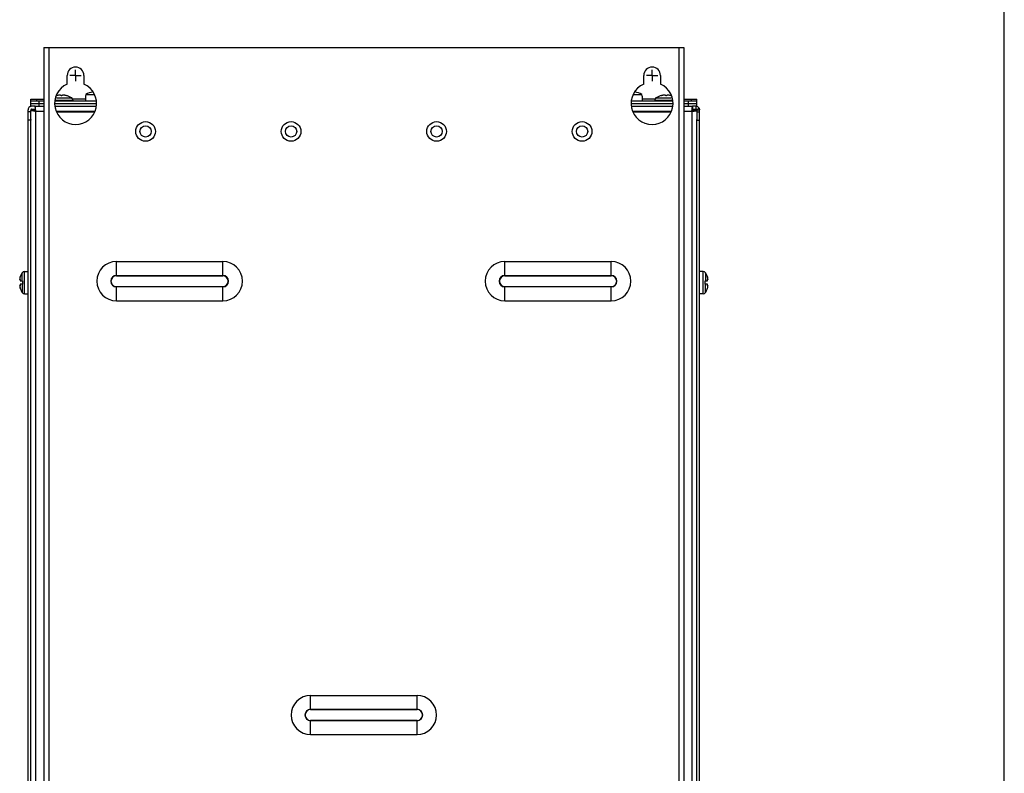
# Model space of a CAD drawing. Header units: millimetres. Extents: x 0 to 1800, y 0 to 1500.
# Tile 29 of 29: x 1448 to 1800, y 779 to 1049. Entities that reach past the tile are written whole.
import ezdxf

# ---------------------------------------------------------------- set-up
doc = ezdxf.new("R2010")
doc.units = ezdxf.units.MM
doc.header["$LTSCALE"] = 99
doc.linetypes.add('CENTER', pattern=[0.6, 0.375, -0.075, 0.075, -0.075])
doc.layers.get('0').update_dxf_attribs({"linetype": 'CONTINUOUS'})
for name, color, linetype in [('002_AXIS', 7, 'CONTINUOUS'), ('00_COMPONENTS', 7, 'CONTINUOUS'), ('03_AXES', 7, 'CONTINUOUS'), ('07_COSMETICS', 7, 'CONTINUOUS')]:
    doc.layers.add(name, color=color, linetype=linetype)

msp = doc.modelspace()

# ---------------------------------------------------------------- linework, layer by layer
at = {"color": 7, "linetype": 'CONTINUOUS'}
for p, q in [((1800, 0), (1800, 1500)), ((1461.5, 1021.47), (1461.5, 1021.4)), ((1464.78, 1021.47), (1464.78, 1021.4)), ((1466.7, 1020.61), (1466.64, 1020.66)), ((1466.75, 1020.61), (1466.7, 1020.61)), ((1471.74, 1021.26), (1471.7, 1021.26)), ((1471.76, 1021.83), (1471.74, 1021.26)), ((1471.76, 1021.83), (1474.71, 1021.83)), ((1667.58, 1021.83), (1670.52, 1021.83)), ((1670.54, 1021.26), (1670.52, 1021.83)), ((1670.58, 1021.26), (1670.54, 1021.26)), ((1675.58, 1020.61), (1675.53, 1020.61)), ((1675.65, 1020.66), (1675.58, 1020.61)), ((1677.5, 1021.47), (1677.5, 1021.4)), ((1680.78, 1021.47), (1680.78, 1021.4)), ((1452.14, 1017.61), (1452.14, 1020.13)), ((1452.14, 1019.61), (1456.74, 1019.61)), ((1455.14, 1017.61), (1455.14, 1019.61)), ((1461.01, 1019.61), (1475.27, 1019.61)), ((1667.01, 1019.61), (1681.27, 1019.61)), ((1685.54, 1019.61), (1690.14, 1019.61)), ((1687.14, 1017.61), (1687.14, 1019.61)), ((1690.14, 1017.61), (1690.14, 1020.13)), ((1448.2, 955.63), (1448.36, 955.63)), ((1448.2, 953.59), (1448.36, 953.59)), ((1448.36, 956.6), (1448.27, 956.31)), ((1448.28, 955.21), (1449.14, 955.21)), ((1449.14, 954.01), (1448.28, 954.01)), ((1448.36, 956.6), (1448.36, 956.61)), ((1448.36, 956.61), (1448.36, 956.61)), ((1448.36, 956.61), (1448.36, 956.6)), ((1449.14, 955.21), (1449.14, 954.01)), ((1693.14, 954.01), (1693.14, 955.21)), ((1693.14, 955.21), (1694, 955.21)), ((1694, 954.01), (1693.14, 954.01)), ((1693.93, 956.6), (1693.93, 956.61)), ((1693.93, 956.61), (1693.93, 956.61)), ((1693.93, 956.61), (1693.95, 956.54)), ((1693.95, 956.54), (1693.93, 956.6)), ((1694.08, 955.63), (1693.93, 955.63)), ((1694.08, 953.59), (1693.93, 953.59)), ((1693.98, 956.39), (1693.95, 956.54)), ((1694.01, 956.31), (1693.98, 956.39)), ((1448.27, 952.91), (1448.3, 952.82)), ((1448.3, 952.82), (1448.34, 952.68)), ((1448.34, 952.68), (1448.36, 952.61)), ((1448.36, 952.61), (1448.34, 952.68)), ((1448.36, 952.61), (1448.36, 952.61)), ((1448.36, 952.61), (1448.36, 952.61)), ((1693.93, 952.61), (1694.01, 952.91)), ((1693.93, 952.61), (1693.93, 952.61)), ((1693.93, 952.61), (1693.93, 952.61)), ((1693.93, 952.61), (1693.93, 952.61))]:
    msp.add_line(p, q, dxfattribs=at)
at = {"color": 9, "linetype": 'CONTINUOUS'}
for p, q in [((1461.28, 1020.66), (1466.64, 1020.66)), ((1675.65, 1020.66), (1681.01, 1020.66)), ((1454.14, 1020.13), (1454.14, 1019.61)), ((1461.06, 1019.82), (1467.14, 1019.82)), ((1675.14, 1019.82), (1681.22, 1019.82)), ((1688.14, 1020.13), (1688.14, 1019.61)), ((1449.09, 955.21), (1449.09, 958.15)), ((1449.93, 950.61), (1449.93, 958.61)), ((1692.35, 950.61), (1692.35, 958.61)), ((1693.19, 958.15), (1693.19, 955.21)), ((1448.34, 955.72), (1448.27, 955.72)), ((1448.34, 953.5), (1448.27, 953.5)), ((1449.09, 954.01), (1449.09, 951.06)), ((1693.19, 951.06), (1693.19, 954.01)), ((1693.94, 955.72), (1694.01, 955.72)), ((1693.94, 953.5), (1694.01, 953.5))]:
    msp.add_line(p, q, dxfattribs=at)
at = {"color": 3, "linetype": 'CONTINUOUS'}
for p, q in [((1452.14, 1020.13), (1456.74, 1020.13)), ((1452.14, 1018.61), (1456.74, 1018.61)), ((1453.64, 1017.61), (1452.14, 1017.61)), ((1460.75, 1018.61), (1475.53, 1018.61)), ((1471.64, 1020.13), (1467.14, 1020.13)), ((1666.75, 1018.61), (1681.53, 1018.61)), ((1675.14, 1020.13), (1670.64, 1020.13)), ((1685.54, 1020.13), (1690.14, 1020.13)), ((1685.54, 1018.61), (1690.14, 1018.61)), ((1690.14, 1017.61), (1688.64, 1017.61))]:
    msp.add_line(p, q, dxfattribs=at)
at = {"color": 7, "linetype": 'CONTINUOUS'}
for centre, radius, start, end in [((1461.91, 1020.21), 1.32, 107.9977, 109.045), ((1463.14, 1015.21), 6.47, 57.3237, 75.3394), ((1466.14, 1019.82), 1, 0, 52.2068), ((1475.64, 1014.86), 7.98, 99.5608, 119.1178), ((1666.64, 1014.86), 7.98, 60.8822, 80.4384), ((1676.14, 1019.82), 1, 127.7932, 180), ((1679.14, 1015.21), 6.47, 104.6606, 122.6763), ((1679.14, 1015.21), 6.47, 75.1618, 75.3394), ((1680.37, 1020.21), 1.32, 70.955, 72.0023), ((1449.93, 957.61), 1, 90, 146.9443), ((1692.35, 957.61), 1, 33.0557, 90), ((1449.93, 951.61), 1, 213.0557, 270), ((1692.35, 951.61), 1, 270, 326.9443)]:
    msp.add_arc(centre, radius, start, end, dxfattribs=at)
for points, knots in [([(1461.37, 1021.4), (1461.37, 1021.41), (1461.38, 1021.42), (1461.39, 1021.42), (1461.42, 1021.44), (1461.44, 1021.45), (1461.45, 1021.45)], [0, 0, 0, 0, 0.110653, 0.313569, 0.612618, 1, 1, 1, 1]), ([(1461.42, 1021.39), (1461.41, 1021.39), (1461.4, 1021.39), (1461.38, 1021.39), (1461.37, 1021.4), (1461.37, 1021.4)], [0, 0, 0, 0, 0.409085, 0.709273, 1, 1, 1, 1]), ([(1461.46, 1021.4), (1461.46, 1021.4), (1461.44, 1021.39), (1461.43, 1021.39), (1461.42, 1021.39)], [0, 0, 0, 0, 0.271977, 1, 1, 1, 1]), ([(1461.45, 1021.45), (1461.45, 1021.45), (1461.46, 1021.45), (1461.47, 1021.46), (1461.48, 1021.46)], [0, 0, 0, 0, 0.238319, 1, 1, 1, 1]), ([(1461.5, 1021.4), (1461.49, 1021.4), (1461.48, 1021.4), (1461.47, 1021.4), (1461.46, 1021.4)], [0, 0, 0, 0, 0.261992, 1, 1, 1, 1]), ([(1461.82, 1021.47), (1461.77, 1021.46), (1461.66, 1021.43), (1461.55, 1021.41), (1461.5, 1021.4)], [0, 0, 0, 0, 0.506375, 1, 1, 1, 1]), ([(1462.84, 1021.47), (1462.84, 1021.48), (1462.84, 1021.5), (1462.82, 1021.52), (1462.79, 1021.54), (1462.73, 1021.56), (1462.63, 1021.58), (1462.43, 1021.58), (1462.15, 1021.56), (1461.93, 1021.51), (1461.82, 1021.47)], [0, 0, 0, 0, 0.021907, 0.046865, 0.078145, 0.117324, 0.220545, 0.354072, 0.676727, 1, 1, 1, 1]), ([(1463.44, 1021.47), (1463.44, 1021.46), (1463.42, 1021.44), (1463.39, 1021.43), (1463.34, 1021.41), (1463.25, 1021.4), (1463.14, 1021.39), (1463.03, 1021.4), (1462.95, 1021.41), (1462.89, 1021.43), (1462.86, 1021.44), (1462.84, 1021.46), (1462.84, 1021.47)], [0, 0, 0, 0, 0.058632, 0.105837, 0.165929, 0.319288, 0.5, 0.680713, 0.834071, 0.894164, 0.941368, 1, 1, 1, 1]), ([(1464.46, 1021.47), (1464.35, 1021.51), (1464.13, 1021.56), (1463.85, 1021.58), (1463.65, 1021.58), (1463.55, 1021.56), (1463.49, 1021.54), (1463.46, 1021.52), (1463.45, 1021.5), (1463.44, 1021.48), (1463.44, 1021.47)], [0, 0, 0, 0, 0.323263, 0.645923, 0.779454, 0.882676, 0.921854, 0.953134, 0.978092, 1, 1, 1, 1]), ([(1464.79, 1021.4), (1464.73, 1021.41), (1464.62, 1021.43), (1464.52, 1021.46), (1464.46, 1021.47)], [0, 0, 0, 0, 0.493625, 1, 1, 1, 1]), ([(1464.78, 1021.47), (1464.8, 1021.46), (1464.83, 1021.45), (1464.87, 1021.43), (1464.9, 1021.42), (1464.91, 1021.41), (1464.91, 1021.4)], [0, 0, 0, 0, 0.387715, 0.692844, 0.898382, 1, 1, 1, 1]), ([(1464.91, 1021.4), (1464.91, 1021.4), (1464.9, 1021.39), (1464.89, 1021.39), (1464.87, 1021.39), (1464.83, 1021.39), (1464.8, 1021.4), (1464.79, 1021.4)], [0, 0, 0, 0, 0.087657, 0.170099, 0.282039, 0.591207, 1, 1, 1, 1]), ([(1677.37, 1021.4), (1677.37, 1021.41), (1677.38, 1021.42), (1677.41, 1021.43), (1677.45, 1021.45), (1677.48, 1021.46), (1677.5, 1021.47)], [0, 0, 0, 0, 0.101618, 0.307155, 0.612285, 1, 1, 1, 1]), ([(1677.5, 1021.4), (1677.48, 1021.4), (1677.45, 1021.39), (1677.41, 1021.39), (1677.39, 1021.39), (1677.38, 1021.39), (1677.37, 1021.4), (1677.37, 1021.4)], [0, 0, 0, 0, 0.408793, 0.717961, 0.8299, 0.912343, 1, 1, 1, 1]), ([(1677.82, 1021.47), (1677.77, 1021.46), (1677.66, 1021.43), (1677.55, 1021.41), (1677.5, 1021.4)], [0, 0, 0, 0, 0.506375, 1, 1, 1, 1]), ([(1678.84, 1021.47), (1678.84, 1021.48), (1678.84, 1021.5), (1678.82, 1021.52), (1678.79, 1021.54), (1678.73, 1021.56), (1678.63, 1021.58), (1678.43, 1021.58), (1678.15, 1021.56), (1677.93, 1021.51), (1677.82, 1021.47)], [0, 0, 0, 0, 0.021907, 0.046865, 0.078145, 0.117324, 0.220545, 0.354072, 0.676727, 1, 1, 1, 1]), ([(1679.44, 1021.47), (1679.44, 1021.46), (1679.42, 1021.44), (1679.39, 1021.43), (1679.34, 1021.41), (1679.25, 1021.4), (1679.14, 1021.39), (1679.03, 1021.4), (1678.95, 1021.41), (1678.89, 1021.43), (1678.86, 1021.44), (1678.84, 1021.46), (1678.84, 1021.47)], [0, 0, 0, 0, 0.058632, 0.105837, 0.165929, 0.319288, 0.5, 0.680713, 0.834071, 0.894164, 0.941368, 1, 1, 1, 1]), ([(1680.46, 1021.47), (1680.35, 1021.51), (1680.13, 1021.56), (1679.85, 1021.58), (1679.65, 1021.58), (1679.55, 1021.56), (1679.49, 1021.54), (1679.46, 1021.52), (1679.45, 1021.5), (1679.44, 1021.48), (1679.44, 1021.47)], [0, 0, 0, 0, 0.323263, 0.645923, 0.779454, 0.882676, 0.921854, 0.953134, 0.978092, 1, 1, 1, 1]), ([(1680.79, 1021.4), (1680.73, 1021.41), (1680.62, 1021.43), (1680.52, 1021.46), (1680.46, 1021.47)], [0, 0, 0, 0, 0.493625, 1, 1, 1, 1]), ([(1680.82, 1021.4), (1680.82, 1021.4), (1680.81, 1021.4), (1680.79, 1021.4), (1680.79, 1021.4)], [0, 0, 0, 0, 0.237619, 1, 1, 1, 1]), ([(1680.8, 1021.46), (1680.8, 1021.46), (1680.82, 1021.46), (1680.83, 1021.45), (1680.83, 1021.45)], [0, 0, 0, 0, 0.261306, 1, 1, 1, 1]), ([(1680.86, 1021.39), (1680.86, 1021.39), (1680.84, 1021.39), (1680.83, 1021.39), (1680.82, 1021.4)], [0, 0, 0, 0, 0.227423, 1, 1, 1, 1]), ([(1680.83, 1021.45), (1680.85, 1021.45), (1680.87, 1021.44), (1680.89, 1021.42), (1680.91, 1021.42), (1680.91, 1021.41), (1680.91, 1021.4)], [0, 0, 0, 0, 0.387382, 0.686431, 0.889347, 1, 1, 1, 1]), ([(1680.91, 1021.4), (1680.91, 1021.4), (1680.9, 1021.39), (1680.88, 1021.39), (1680.87, 1021.39), (1680.86, 1021.39)], [0, 0, 0, 0, 0.290726, 0.590914, 1, 1, 1, 1]), ([(1448.18, 955.86), (1448.18, 955.84), (1448.17, 955.8), (1448.17, 955.75), (1448.17, 955.72)], [0, 0, 0, 0, 0.28599, 1, 1, 1, 1]), ([(1448.17, 955.72), (1448.17, 955.72), (1448.17, 955.71), (1448.17, 955.7), (1448.17, 955.69)], [0, 0, 0, 0, 0.265752, 1, 1, 1, 1]), ([(1448.17, 955.69), (1448.17, 955.69), (1448.17, 955.67), (1448.17, 955.65), (1448.18, 955.64)], [0, 0, 0, 0, 0.308398, 1, 1, 1, 1]), ([(1448.18, 953.57), (1448.18, 953.57), (1448.17, 953.55), (1448.17, 953.54), (1448.17, 953.52)], [0, 0, 0, 0, 0.193646, 1, 1, 1, 1]), ([(1448.17, 953.52), (1448.17, 953.52), (1448.17, 953.51), (1448.17, 953.5), (1448.17, 953.5)], [0, 0, 0, 0, 0.234218, 1, 1, 1, 1]), ([(1448.17, 953.5), (1448.17, 953.49), (1448.17, 953.44), (1448.17, 953.39), (1448.18, 953.36)], [0, 0, 0, 0, 0.212545, 1, 1, 1, 1]), ([(1448.21, 956.04), (1448.21, 956.03), (1448.2, 955.96), (1448.19, 955.9), (1448.18, 955.86)], [0, 0, 0, 0, 0.268139, 1, 1, 1, 1]), ([(1448.18, 955.64), (1448.18, 955.64), (1448.18, 955.63), (1448.19, 955.63), (1448.2, 955.63)], [0, 0, 0, 0, 0.563531, 1, 1, 1, 1]), ([(1448.2, 953.59), (1448.19, 953.59), (1448.18, 953.59), (1448.18, 953.58), (1448.18, 953.57)], [0, 0, 0, 0, 0.436485, 1, 1, 1, 1]), ([(1448.2, 955.63), (1448.2, 955.63), (1448.22, 955.63), (1448.24, 955.66), (1448.26, 955.69), (1448.27, 955.72)], [0, 0, 0, 0, 0.134855, 0.341532, 1, 1, 1, 1]), ([(1448.27, 953.5), (1448.26, 953.52), (1448.24, 953.55), (1448.22, 953.58), (1448.2, 953.59), (1448.2, 953.59)], [0, 0, 0, 0, 0.658389, 0.865096, 1, 1, 1, 1]), ([(1448.27, 956.31), (1448.27, 956.29), (1448.25, 956.2), (1448.22, 956.11), (1448.21, 956.04)], [0, 0, 0, 0, 0.255951, 1, 1, 1, 1]), ([(1448.27, 955.72), (1448.28, 955.73), (1448.29, 955.74), (1448.31, 955.76), (1448.32, 955.76)], [0, 0, 0, 0, 0.621532, 1, 1, 1, 1]), ([(1448.32, 953.46), (1448.31, 953.46), (1448.29, 953.47), (1448.28, 953.49), (1448.27, 953.5)], [0, 0, 0, 0, 0.378468, 1, 1, 1, 1]), ([(1448.36, 955.63), (1448.36, 955.59), (1448.35, 955.51), (1448.34, 955.4), (1448.31, 955.3), (1448.29, 955.23), (1448.28, 955.21)], [0, 0, 0, 0, 0.25759, 0.537391, 0.796492, 1, 1, 1, 1]), ([(1448.28, 954.01), (1448.29, 953.98), (1448.31, 953.92), (1448.34, 953.81), (1448.35, 953.7), (1448.36, 953.62), (1448.36, 953.59)], [0, 0, 0, 0, 0.203508, 0.462609, 0.74241, 1, 1, 1, 1]), ([(1448.32, 955.76), (1448.33, 955.76), (1448.35, 955.72), (1448.35, 955.68), (1448.36, 955.65), (1448.36, 955.63)], [0, 0, 0, 0, 0.312822, 0.611055, 1, 1, 1, 1]), ([(1448.36, 953.59), (1448.36, 953.57), (1448.35, 953.54), (1448.35, 953.49), (1448.33, 953.46), (1448.32, 953.46)], [0, 0, 0, 0, 0.388945, 0.687178, 1, 1, 1, 1]), ([(1694, 955.21), (1693.99, 955.23), (1693.97, 955.3), (1693.94, 955.4), (1693.93, 955.51), (1693.92, 955.59), (1693.93, 955.63)], [0, 0, 0, 0, 0.203508, 0.462609, 0.74241, 1, 1, 1, 1]), ([(1693.93, 953.59), (1693.92, 953.62), (1693.93, 953.7), (1693.94, 953.81), (1693.97, 953.92), (1693.99, 953.98), (1694, 954.01)], [0, 0, 0, 0, 0.25759, 0.537391, 0.796492, 1, 1, 1, 1]), ([(1693.93, 955.63), (1693.93, 955.65), (1693.93, 955.68), (1693.94, 955.72), (1693.95, 955.76), (1693.97, 955.76)], [0, 0, 0, 0, 0.388945, 0.687178, 1, 1, 1, 1]), ([(1693.97, 953.46), (1693.95, 953.46), (1693.94, 953.49), (1693.93, 953.54), (1693.93, 953.57), (1693.93, 953.59)], [0, 0, 0, 0, 0.312822, 0.611055, 1, 1, 1, 1]), ([(1693.97, 955.76), (1693.97, 955.76), (1693.99, 955.74), (1694, 955.73), (1694.01, 955.72)], [0, 0, 0, 0, 0.378468, 1, 1, 1, 1]), ([(1694.01, 953.5), (1694, 953.49), (1693.99, 953.47), (1693.97, 953.46), (1693.97, 953.46)], [0, 0, 0, 0, 0.621532, 1, 1, 1, 1]), ([(1694.07, 956.04), (1694.07, 956.06), (1694.05, 956.15), (1694.03, 956.24), (1694.01, 956.31)], [0, 0, 0, 0, 0.241391, 1, 1, 1, 1]), ([(1694.01, 955.72), (1694.02, 955.69), (1694.04, 955.66), (1694.07, 955.63), (1694.08, 955.63), (1694.09, 955.63)], [0, 0, 0, 0, 0.658389, 0.865096, 1, 1, 1, 1]), ([(1694.09, 953.59), (1694.08, 953.59), (1694.07, 953.58), (1694.04, 953.55), (1694.02, 953.52), (1694.01, 953.5)], [0, 0, 0, 0, 0.134855, 0.341532, 1, 1, 1, 1]), ([(1694.1, 955.86), (1694.1, 955.87), (1694.09, 955.93), (1694.08, 956), (1694.07, 956.04)], [0, 0, 0, 0, 0.23013, 1, 1, 1, 1]), ([(1694.09, 955.63), (1694.09, 955.63), (1694.1, 955.63), (1694.1, 955.64), (1694.1, 955.64)], [0, 0, 0, 0, 0.436485, 1, 1, 1, 1]), ([(1694.1, 953.57), (1694.1, 953.58), (1694.1, 953.59), (1694.09, 953.59), (1694.09, 953.59)], [0, 0, 0, 0, 0.563531, 1, 1, 1, 1]), ([(1694.11, 955.72), (1694.11, 955.73), (1694.11, 955.78), (1694.11, 955.82), (1694.1, 955.86)], [0, 0, 0, 0, 0.212545, 1, 1, 1, 1]), ([(1694.1, 955.64), (1694.1, 955.64), (1694.11, 955.66), (1694.11, 955.68), (1694.11, 955.69)], [0, 0, 0, 0, 0.193646, 1, 1, 1, 1]), ([(1694.11, 953.52), (1694.11, 953.53), (1694.11, 953.55), (1694.11, 953.56), (1694.1, 953.57)], [0, 0, 0, 0, 0.308398, 1, 1, 1, 1]), ([(1694.1, 953.36), (1694.1, 953.37), (1694.11, 953.42), (1694.11, 953.46), (1694.11, 953.5)], [0, 0, 0, 0, 0.28599, 1, 1, 1, 1]), ([(1694.11, 955.69), (1694.11, 955.69), (1694.11, 955.7), (1694.11, 955.71), (1694.11, 955.72)], [0, 0, 0, 0, 0.234218, 1, 1, 1, 1]), ([(1694.11, 953.5), (1694.11, 953.5), (1694.11, 953.51), (1694.11, 953.52), (1694.11, 953.52)], [0, 0, 0, 0, 0.265752, 1, 1, 1, 1]), ([(1448.18, 953.36), (1448.18, 953.34), (1448.19, 953.28), (1448.2, 953.22), (1448.21, 953.17)], [0, 0, 0, 0, 0.23013, 1, 1, 1, 1]), ([(1448.21, 953.17), (1448.22, 953.15), (1448.23, 953.06), (1448.26, 952.97), (1448.27, 952.91)], [0, 0, 0, 0, 0.241391, 1, 1, 1, 1]), ([(1694.01, 952.91), (1694.01, 952.93), (1694.04, 953.02), (1694.06, 953.11), (1694.07, 953.17)], [0, 0, 0, 0, 0.255951, 1, 1, 1, 1]), ([(1694.07, 953.17), (1694.07, 953.19), (1694.09, 953.25), (1694.1, 953.31), (1694.1, 953.36)], [0, 0, 0, 0, 0.268139, 1, 1, 1, 1])]:
    msp.add_open_spline(points, degree=3, knots=knots, dxfattribs=at)
at = {"layer": '002_AXIS', "color": 7, "linetype": 'CENTER'}
for p, q in [((1468.14, 1028.61), (1466.14, 1028.61)), ((1468.14, 1028.61), (1468.14, 1030.61)), ((1468.14, 1028.61), (1468.14, 1026.61)), ((1468.14, 1028.61), (1470.14, 1028.61)), ((1674.14, 1028.61), (1672.14, 1028.61)), ((1674.14, 1028.61), (1674.14, 1030.61)), ((1674.14, 1028.61), (1674.14, 1026.61)), ((1674.14, 1028.61), (1676.14, 1028.61))]:
    msp.add_line(p, q, dxfattribs=at)
at = {"layer": '002_AXIS', "color": 7, "linetype": 'CONTINUOUS'}
for p, q in [((1467.14, 1019.82), (1467.14, 1019.61)), ((1675.14, 1019.82), (1675.14, 1019.61)), ((1449.93, 958.61), (1451.14, 958.61)), ((1692.35, 958.61), (1691.14, 958.61)), ((1449.93, 950.61), (1451.14, 950.61)), ((1692.35, 950.61), (1691.14, 950.61))]:
    msp.add_line(p, q, dxfattribs=at)
for centre, start, end in [((1454.54, 954.61), 146.9443, 162.0799), ((1687.74, 954.61), 17.9201, 33.0557), ((1454.54, 954.61), 197.9201, 213.0557), ((1687.74, 954.61), 326.9443, 342.0799)]:
    msp.add_arc(centre, 6.5, start, end, dxfattribs=at)
at = {"layer": '00_COMPONENTS', "color": 3, "linetype": 'CONTINUOUS'}
for p, q in [((1456.74, 1038.61), (1456.74, 488.61)), ((1456.74, 1038.61), (1685.54, 1038.61)), ((1685.54, 1038.61), (1685.54, 488.61)), ((1465.14, 1025.48), (1465.14, 1028.61)), ((1471.14, 1028.61), (1471.14, 1025.48)), ((1671.14, 1025.48), (1671.14, 1028.61)), ((1677.14, 1028.61), (1677.14, 1025.48)), ((1453.64, 1017.61), (1456.74, 1017.61)), ((1460.87, 1017.61), (1475.41, 1017.61)), ((1666.87, 1017.61), (1681.41, 1017.61)), ((1685.54, 1017.61), (1688.64, 1017.61)), ((1690.99, 1016.91), (1691.14, 1016.31)), ((1451.14, 513.41), (1451.14, 1016.31)), ((1452.14, 1012.61), (1452.14, 1016.11)), ((1690.14, 1016.11), (1690.14, 1012.91)), ((1691.14, 513.41), (1691.14, 1016.31)), ((1482.74, 962.12), (1520.74, 962.12)), ((1621.54, 962.12), (1659.54, 962.12)), ((1482.74, 948.09), (1520.74, 948.09)), ((1621.54, 948.09), (1659.54, 948.09)), ((1552.14, 807.12), (1590.14, 807.12)), ((1552.14, 793.09), (1590.14, 793.09))]:
    msp.add_line(p, q, dxfattribs=at)
at = {"layer": '00_COMPONENTS', "color": 9, "linetype": 'CONTINUOUS'}
for p, q in [((1458.54, 1038.61), (1458.54, 488.61)), ((1683.74, 1038.61), (1683.74, 488.61)), ((1689.84, 1016.11), (1689.84, 1017.61)), ((1690.11, 1016.45), (1690.99, 1016.91)), ((1452.44, 1016.11), (1452.44, 1016.61)), ((1453.94, 513.91), (1453.94, 1015.81)), ((1453.94, 1015.81), (1456.74, 1015.81)), ((1461.55, 1015.81), (1474.74, 1015.81)), ((1667.55, 1015.81), (1680.74, 1015.81)), ((1685.54, 1015.81), (1688.34, 1015.81)), ((1688.34, 1015.81), (1688.34, 513.91)), ((1690.14, 1016.31), (1691.14, 1016.31)), ((1482.74, 957.06), (1482.74, 962.12)), ((1520.74, 957.06), (1520.74, 962.12)), ((1621.54, 957.06), (1621.54, 962.12)), ((1659.54, 957.06), (1659.54, 962.12)), ((1482.74, 957.15), (1520.74, 957.15)), ((1482.74, 957.06), (1520.74, 957.06)), ((1621.54, 957.15), (1659.54, 957.15)), ((1621.54, 957.06), (1659.54, 957.06)), ((1482.74, 948.09), (1482.74, 953.15)), ((1520.74, 953.15), (1482.74, 953.15)), ((1520.74, 953.07), (1482.74, 953.07)), ((1520.74, 948.09), (1520.74, 953.15)), ((1621.54, 948.09), (1621.54, 953.15)), ((1659.54, 953.15), (1621.54, 953.15)), ((1659.54, 953.07), (1621.54, 953.07)), ((1659.54, 948.09), (1659.54, 953.15)), ((1552.14, 802.06), (1552.14, 807.12)), ((1590.14, 802.06), (1590.14, 807.12)), ((1552.14, 802.15), (1590.14, 802.15)), ((1552.14, 802.06), (1590.14, 802.06)), ((1552.14, 793.09), (1552.14, 798.15)), ((1590.14, 798.15), (1552.14, 798.15)), ((1590.14, 798.07), (1552.14, 798.07)), ((1590.14, 793.09), (1590.14, 798.15))]:
    msp.add_line(p, q, dxfattribs=at)
at = {"layer": '00_COMPONENTS', "color": 7, "linetype": 'CONTINUOUS'}
for p, q in [((1453.64, 1017.61), (1453.64, 1016.11)), ((1688.64, 1017.61), (1688.64, 1016.11)), ((1452.14, 1015.61), (1451.14, 1015.61)), ((1452.14, 1016.31), (1452.14, 1016.11)), ((1452.14, 1016.11), (1453.64, 1016.11)), ((1452.44, 1016.61), (1453.64, 1016.61)), ((1461.62, 1015.61), (1474.66, 1015.61)), ((1667.62, 1015.61), (1680.66, 1015.61)), ((1688.64, 1016.61), (1689.84, 1016.61)), ((1690.14, 1016.11), (1688.64, 1016.11)), ((1690.11, 1016.45), (1690.14, 1016.31)), ((1690.14, 1016.31), (1690.14, 1016.11)), ((1690.14, 1015.61), (1691.14, 1015.61)), ((1452.14, 1012.61), (1451.14, 1012.61)), ((1452.14, 516.81), (1452.14, 1012.61)), ((1690.14, 517.11), (1690.14, 1012.91)), ((1690.14, 1012.61), (1691.14, 1012.61))]:
    msp.add_line(p, q, dxfattribs=at)
at = {"layer": '00_COMPONENTS', "color": 3, "linetype": 'CONTINUOUS'}
for centre in [(1493.14, 1008.61), (1545.14, 1008.61), (1597.14, 1008.61), (1649.14, 1008.61)]:
    msp.add_circle(centre, 3.5, dxfattribs=at)
at = {"layer": '00_COMPONENTS', "color": 7, "linetype": 'CONTINUOUS'}
for centre in [(1493.14, 1008.61), (1545.14, 1008.61), (1597.14, 1008.61), (1649.14, 1008.61)]:
    msp.add_circle(centre, 2, dxfattribs=at)
at = {"layer": '00_COMPONENTS', "color": 3, "linetype": 'CONTINUOUS'}
for centre, radius, start, end in [((1468.14, 1028.61), 3, 0, 180), ((1674.14, 1028.61), 3, 0, 180), ((1468.14, 1018.61), 7.5, 113.5782, 66.4218), ((1674.14, 1018.61), 7.5, 113.5782, 66.4218), ((1452.44, 1016.31), 1.3, 102.7379, 180), ((1689.84, 1016.31), 1.3, 27.7995, 90), ((1454.14, 1015.11), 1.5, 109.3239, 135), ((1472.03, 1186.89), 172.04, 263.8456, 263.9633), ((1282.86, 997.72), 172.04, 6.0367, 6.1544), ((1859.42, 997.72), 172.04, 173.8456, 173.9633), ((1670.25, 1186.89), 172.04, 276.0367, 276.1544), ((1482.74, 955.11), 7.01, 90, 270), ((1520.74, 955.11), 7.01, 270, 90), ((1621.54, 955.11), 7.01, 90, 270), ((1659.54, 955.11), 7.01, 270, 90), ((1552.14, 800.11), 7.01, 90, 270), ((1590.14, 800.11), 7.01, 270, 90)]:
    msp.add_arc(centre, radius, start, end, dxfattribs=at)
at = {"layer": '00_COMPONENTS', "color": 7, "linetype": 'CONTINUOUS'}
for centre, start, end in [((1452.44, 1016.31), 90, 180), ((1689.84, 1016.31), 27.7996, 90)]:
    msp.add_arc(centre, 0.3, start, end, dxfattribs=at)
at = {"layer": '00_COMPONENTS', "color": 9, "linetype": 'CONTINUOUS'}
for centre, radius, start, end in [((1482.74, 955.11), 2.04, 90, 270), ((1482.74, 955.11), 1.95, 90, 270), ((1520.74, 955.11), 2.04, 270, 90), ((1520.74, 955.11), 1.95, 270, 90), ((1621.54, 955.11), 2.04, 90, 270), ((1621.54, 955.11), 1.95, 90, 270), ((1659.54, 955.11), 2.04, 270, 90), ((1659.54, 955.11), 1.95, 270, 90), ((1552.14, 800.11), 2.04, 90, 270), ((1552.14, 800.11), 1.95, 90, 270), ((1590.14, 800.11), 2.04, 270, 90), ((1590.14, 800.11), 1.95, 270, 90)]:
    msp.add_arc(centre, radius, start, end, dxfattribs=at)
at = {"layer": '00_COMPONENTS', "color": 3, "linetype": 'CONTINUOUS'}
for points, knots in [([(1453.9, 1016.16), (1453.88, 1016.35), (1453.84, 1016.69), (1453.78, 1017.16), (1453.73, 1017.41), (1453.68, 1017.61), (1453.64, 1017.61)], [0, 0, 0, 0, 0.389694, 0.707052, 0.916365, 1, 1, 1, 1]), ([(1688.38, 1016.16), (1688.4, 1016.35), (1688.44, 1016.69), (1688.5, 1017.16), (1688.55, 1017.41), (1688.6, 1017.61), (1688.64, 1017.61)], [0, 0, 0, 0, 0.389694, 0.707052, 0.916365, 1, 1, 1, 1]), ([(1452.17, 1016.07), (1452.16, 1016.08), (1452.15, 1016.09), (1452.14, 1016.1), (1452.14, 1016.11)], [0, 0, 0, 0, 0.602945, 1, 1, 1, 1]), ([(1453.59, 1015.85), (1453.28, 1015.88), (1452.86, 1015.92), (1452.39, 1016), (1452.23, 1016.04), (1452.17, 1016.07)], [0, 0, 0, 0, 0.649376, 0.871702, 1, 1, 1, 1]), ([(1688.69, 1015.85), (1689, 1015.88), (1689.42, 1015.92), (1689.89, 1016), (1690.06, 1016.04), (1690.11, 1016.07)], [0, 0, 0, 0, 0.649376, 0.871702, 1, 1, 1, 1]), ([(1690.11, 1016.07), (1690.12, 1016.08), (1690.13, 1016.09), (1690.14, 1016.1), (1690.14, 1016.11)], [0, 0, 0, 0, 0.602945, 1, 1, 1, 1])]:
    msp.add_open_spline(points, degree=3, knots=knots, dxfattribs=at)
at = {"layer": '00_COMPONENTS', "color": 7, "linetype": 'CONTINUOUS'}
for points in [[(1453.94, 1015.81), (1453.92, 1015.85), (1453.84, 1015.96), (1453.74, 1016.11), (1453.64, 1016.11)], [(1453.94, 1015.81), (1453.9, 1015.83), (1453.79, 1015.91), (1453.64, 1016.01), (1453.64, 1016.11)], [(1688.34, 1015.81), (1688.38, 1015.83), (1688.49, 1015.91), (1688.64, 1016.01), (1688.64, 1016.11)], [(1688.34, 1015.81), (1688.37, 1015.85), (1688.44, 1015.96), (1688.54, 1016.11), (1688.64, 1016.11)]]:
    msp.add_open_spline(points, degree=3, knots=[0, 0, 0, 0, 0.319994, 1, 1, 1, 1], dxfattribs=at)
at = {"layer": '03_AXES', "color": 7, "linetype": 'CONTINUOUS'}
for p, q in [((1471.7, 1021.26), (1471.64, 1019.61)), ((1670.58, 1021.26), (1670.64, 1019.61))]:
    msp.add_line(p, q, dxfattribs=at)
at = {"layer": '07_COSMETICS', "color": 7, "linetype": 'CONTINUOUS'}
for p, q in [((1451.14, 1012.61), (1451.14, 1015.61)), ((1452.14, 1015.61), (1451.14, 1015.61)), ((1452.14, 1012.61), (1451.14, 1012.61)), ((1452.14, 1012.91), (1452.14, 1012.61))]:
    msp.add_line(p, q, dxfattribs=at)

doc.saveas('drawing.dxf')
